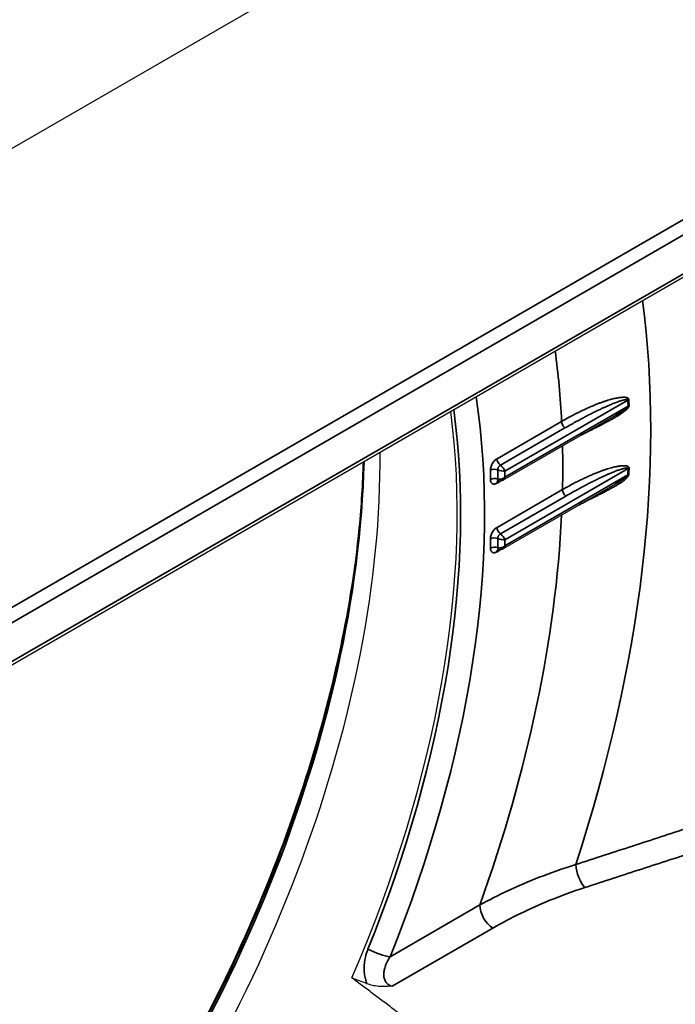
# Model space of a CAD drawing. Header units: millimetres. Extents: x 100 to 2070, y 30 to 1455.
# Tile 29 of 83: x 872 to 889, y 200 to 225. Entities that reach past the tile are written whole.
import ezdxf

# ---------------------------------------------------------------- set-up
doc = ezdxf.new("R2010")
doc.units = ezdxf.units.MM
doc.header["$LTSCALE"] = 5
doc.layers.add('_Sichtbarkanten', color=7, linetype='Continuous', lineweight=25)
doc.layers.add('Sichtbar schmal (ISO)', color=7, linetype='Continuous', lineweight=35)

msp = doc.modelspace()

# ---------------------------------------------------------------- linework, layer by layer
at = {"layer": '_Sichtbarkanten'}
for p, q in [((1084.457, 345.127), (662.385, 101.443)), ((680.027, 99.525), (1066.814, 322.837)), ((679.872, 97.918), (1066.866, 321.349)), ((884.331, 213.349), (887.307, 215.068)), ((884.331, 211.538), (887.29, 213.247)), ((880.696, 200.725), (880.696, 200.725))]:
    msp.add_line(p, q, dxfattribs=at)
for centre, major_axis, start_param, end_param in [((866.349, 202.812), (-11.864, -20.549), 1.772575, 2.499583), ((864.119, 204.099), (-12.002, -20.788), 1.348928, 2.366107)]:
    msp.add_ellipse(centre, major_axis=major_axis, ratio=0.57735, start_param=start_param, end_param=end_param, dxfattribs=at)
for points, knots in [([(880.642, 213.833), (880.626, 213.266), (880.59, 212.688), (880.321, 209.883), (879.817, 207.532), (878.273, 202.803), (877.233, 200.425), (874.761, 195.954), (873.342, 193.855), (871.788, 191.958)], [3.173863, 3.173863, 3.173863, 3.173863, 3.258118, 3.258118, 3.576411, 3.576411, 3.895004, 3.895004, 4.203953, 4.203953, 4.203953, 4.203953]), ([(884.22, 213.335), (884.215, 213.337), (884.21, 213.338), (884.202, 213.338), (884.2, 213.338), (884.198, 213.337), (884.198, 213.337), (884.198, 213.337)], [0, 0, 0, 0, 0.0070764, 0.0070764, 0.01293519, 0.01293519, 0.01576995, 0.01576995, 0.01576995, 0.01576995]), ([(884.331, 213.349), (884.316, 213.34), (884.298, 213.334), (884.265, 213.328), (884.248, 213.329), (884.228, 213.333), (884.224, 213.334), (884.22, 213.335)], [0, 0, 0, 0, 0.01085617, 0.01085617, 0.02063664, 0.02063664, 0.02316378, 0.02316378, 0.02316378, 0.02316378]), ([(884.22, 211.524), (884.215, 211.526), (884.21, 211.527), (884.202, 211.527), (884.2, 211.527), (884.198, 211.526), (884.198, 211.526), (884.198, 211.526)], [0, 0, 0, 0, 0.0070764, 0.0070764, 0.01293519, 0.01293519, 0.01576995, 0.01576995, 0.01576995, 0.01576995]), ([(884.331, 211.538), (884.316, 211.529), (884.298, 211.523), (884.265, 211.517), (884.248, 211.518), (884.228, 211.522), (884.224, 211.523), (884.22, 211.524)], [0, 0, 0, 0, 0.01085617, 0.01085617, 0.02063664, 0.02063664, 0.02316378, 0.02316378, 0.02316378, 0.02316378]), ([(880.425, 211.141), (880.138, 209.049), (879.607, 206.864), (878.027, 202.278), (876.932, 199.877), (874.469, 195.584), (873.15, 193.666), (871.718, 191.917)], [3.3116229, 3.3116229, 3.3116229, 3.3116229, 3.6026801, 3.6026801, 3.9221307, 3.9221307, 4.2038958, 4.2038958, 4.2038958, 4.2038958]), ([(880.743, 200.069), (880.677, 200.094), (880.612, 200.119), (880.546, 200.144), (880.481, 200.169), (880.415, 200.195), (880.35, 200.22)], [0, 0, 0, 0, 0.5, 0.5, 0.5, 1, 1, 1, 1]), ([(881.411, 200.002), (881.402, 200.001), (881.392, 200), (881.273, 199.988), (881.163, 199.987), (880.997, 200.003), (880.943, 200.012), (880.839, 200.036), (880.79, 200.051), (880.743, 200.069)], [-0.0057685, -0.0057685, -0.0057685, -0.0057685, 0, 0, 0.0667163, 0.0667163, 0.1000407, 0.1000407, 0.1331397, 0.1331397, 0.1331397, 0.1331397])]:
    msp.add_open_spline(points, degree=3, knots=knots, dxfattribs=at)
msp.add_rational_spline([(882.609, 198.518), (881.492, 199.36), (880.35, 200.22)], [1.00023596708, 1.00023894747, 1.0001792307], degree=2, dxfattribs=at)
at = {"layer": 'Sichtbar schmal (ISO)'}
for p, q in [((680.012, 99.516), (1066.75, 322.799)), ((1066.924, 322.495), (679.918, 99.057)), ((679.924, 98.033), (1066.918, 321.464)), ((887.629, 215.465), (884.387, 213.593)), ((884.387, 213.433), (887.634, 215.307)), ((885.881, 214.901), (884.176, 213.916)), ((885.97, 214.729), (884.264, 213.745)), ((884.001, 213.614), (884.001, 213.374)), ((884.194, 213.624), (884.194, 213.383)), ((887.634, 213.657), (884.387, 211.782)), ((884.387, 213.593), (884.387, 213.433)), ((884.176, 213.273), (884.275, 213.33)), ((884.387, 211.621), (887.629, 213.493)), ((885.904, 213.103), (884.176, 212.105)), ((885.992, 212.931), (884.264, 211.934)), ((884.001, 211.803), (884.001, 211.563)), ((884.194, 211.813), (884.194, 211.572)), ((884.387, 211.782), (884.387, 211.621)), ((884.176, 211.462), (884.275, 211.519)), ((881.354, 200.778), (883.721, 202.145)), ((881.411, 200.002), (884.069, 201.536))]:
    msp.add_line(p, q, dxfattribs=at)
for centre, major_axis, ratio, start_param, end_param in [((867.005, 202.433), (-15.01, -25.999), 0.57735, 1.920851, 2.500544), ((866.708, 202.604), (-13.578, -23.518), 0.57735, 2.411572, 2.500285), ((866.708, 202.604), (-12.12, -20.992), 0.57735, 1.809903, 2.517768), ((887.735, 215.403), (-0.15, -0.005), 0.600588, 5.250598, 5.47638), ((866.885, 202.502), (14.681, 25.428), 0.57735, 5.532221, 5.538917), ((866.888, 202.501), (14.697, 25.457), 0.57735, 5.532221, 5.538917), ((866.423, 202.769), (-11.874, -20.567), 0.57735, 1.809903, 2.503919), ((887.74, 215.246), (-0.15, -0.005), 0.596884, 5.254185, 5.479967), ((885.987, 214.84), (0.075, -0.13), 0.57735, 3.926991, 5.330339), ((866.708, 202.604), (-13.578, -23.518), 0.57735, 2.329862, 2.381926), ((863.461, 204.479), (12.172, 21.082), 0.57735, 4.438797, 5.469299), ((884.282, 213.855), (0.075, -0.13), 0.57735, 3.926991, 5.330339), ((884.107, 213.553), (0.15, 0), 0.57735, 0.952845, 2.356195), ((884.281, 213.654), (0.15, -0.034), 0.369028, 4.177147, 5.580288), ((884.281, 213.654), (-0.104, 0.113), 0.368974, 3.844404, 5.247741), ((866.885, 202.502), (14.681, 25.428), 0.57735, 5.456657, 5.463353), ((887.74, 213.594), (-0.15, 0.005), 0.561998, 5.291913, 5.517701), ((866.888, 202.501), (14.697, 25.457), 0.57735, 5.456657, 5.463353), ((884.107, 213.312), (0.15, 0), 0.57735, 0.952847, 2.356195), ((884.282, 213.212), (-0.075, 0.13), 0.57735, 0.078459, 0.785398), ((884.281, 213.494), (-0.144, -0.061), 0.711541, 0.658872, 2.06221), ((884.281, 213.494), (0.019, -0.155), 0.711445, 0.293845, 1.079131), ((887.735, 213.432), (-0.15, 0.005), 0.553122, 5.291741, 5.517523), ((886.01, 213.042), (0.075, -0.13), 0.57735, 3.926991, 5.330339), ((866.708, 202.604), (-13.578, -23.518), 0.57735, 1.874002, 2.300214), ((884.282, 212.044), (0.075, -0.13), 0.57735, 3.926991, 5.330339), ((884.107, 211.742), (0.15, 0), 0.57735, 0.952845, 2.356195), ((884.281, 211.843), (0.15, -0.034), 0.369028, 4.177147, 5.580288), ((884.281, 211.843), (-0.104, 0.113), 0.368974, 3.844404, 5.247741), ((884.107, 211.501), (0.15, 0), 0.57735, 0.952847, 2.356195), ((884.282, 211.401), (-0.075, 0.13), 0.57735, 0.078459, 0.785398), ((884.281, 211.683), (-0.144, -0.061), 0.711541, 0.658872, 2.06221), ((884.281, 211.683), (0.019, -0.155), 0.711445, 0.293845, 1.079131), ((863.247, 204.603), (-12.33, -21.356), 0.57735, 1.295062, 2.072628), ((886.499, 203.01), (-0.155, 0.475), 0.408433, 1.009725, 2.442589), ((884.075, 201.941), (-0.25, 0.433), 0.57735, 0.785398, 2.338741), ((881, 200.982), (-0.464, 0.187), 0.193375, 1.135025, 2.512426)]:
    msp.add_ellipse(centre, major_axis=major_axis, ratio=ratio, start_param=start_param, end_param=end_param, dxfattribs=at)
for points, knots in [([(887.656, 215.478), (887.656, 215.48), (887.655, 215.483), (887.655, 215.485), (887.654, 215.488), (887.654, 215.49), (887.653, 215.493), (887.652, 215.495), (887.65, 215.497), (887.649, 215.5), (887.648, 215.502), (887.646, 215.504), (887.644, 215.506), (887.642, 215.508), (887.64, 215.51), (887.638, 215.512), (887.635, 215.514), (887.633, 215.516), (887.63, 215.518), (887.627, 215.519), (887.624, 215.521), (887.621, 215.523), (887.617, 215.524), (887.614, 215.526), (887.61, 215.527), (887.606, 215.528), (887.601, 215.53), (887.597, 215.531), (887.592, 215.532), (887.587, 215.533), (887.582, 215.534), (887.577, 215.535), (887.571, 215.536), (887.565, 215.537), (887.559, 215.537), (887.553, 215.538), (887.546, 215.538), (887.539, 215.539), (887.532, 215.539), (887.524, 215.539), (887.517, 215.539), (887.508, 215.539), (887.5, 215.539), (887.491, 215.539), (887.481, 215.538), (887.471, 215.537), (887.461, 215.537), (887.451, 215.536), (887.439, 215.535), (887.428, 215.533), (887.416, 215.532), (887.403, 215.53), (887.39, 215.528), (887.376, 215.526), (887.361, 215.523), (887.346, 215.521), (887.33, 215.518), (887.313, 215.514), (887.296, 215.511), (887.278, 215.507), (887.259, 215.502), (887.24, 215.498), (887.221, 215.493), (887.201, 215.488), (887.18, 215.482), (887.159, 215.476), (887.137, 215.47), (887.115, 215.464), (887.092, 215.457), (887.068, 215.449), (887.044, 215.441), (887.02, 215.433), (886.994, 215.425), (886.968, 215.416), (886.942, 215.406), (886.914, 215.396), (886.886, 215.386), (886.857, 215.375), (886.827, 215.364), (886.797, 215.352), (886.766, 215.339), (886.734, 215.326), (886.702, 215.313), (886.668, 215.299), (886.634, 215.284), (886.6, 215.269), (886.565, 215.253), (886.528, 215.237), (886.492, 215.22), (886.455, 215.203), (886.416, 215.184), (886.378, 215.166), (886.338, 215.146), (886.296, 215.125), (886.255, 215.104), (886.212, 215.082), (886.167, 215.059), (886.122, 215.035), (886.076, 215.011), (886.029, 214.984), (885.981, 214.958), (885.932, 214.93), (885.881, 214.901)], [0, 0, 0, 0, 0.029412, 0.029412, 0.029412, 0.058824, 0.058824, 0.058824, 0.088235, 0.088235, 0.088235, 0.117647, 0.117647, 0.117647, 0.147059, 0.147059, 0.147059, 0.176471, 0.176471, 0.176471, 0.205882, 0.205882, 0.205882, 0.235294, 0.235294, 0.235294, 0.264706, 0.264706, 0.264706, 0.294118, 0.294118, 0.294118, 0.323529, 0.323529, 0.323529, 0.352941, 0.352941, 0.352941, 0.382353, 0.382353, 0.382353, 0.411765, 0.411765, 0.411765, 0.441176, 0.441176, 0.441176, 0.470588, 0.470588, 0.470588, 0.5, 0.5, 0.5, 0.529412, 0.529412, 0.529412, 0.558824, 0.558824, 0.558824, 0.588235, 0.588235, 0.588235, 0.617647, 0.617647, 0.617647, 0.647059, 0.647059, 0.647059, 0.676471, 0.676471, 0.676471, 0.705882, 0.705882, 0.705882, 0.735294, 0.735294, 0.735294, 0.764706, 0.764706, 0.764706, 0.794118, 0.794118, 0.794118, 0.823529, 0.823529, 0.823529, 0.852941, 0.852941, 0.852941, 0.882353, 0.882353, 0.882353, 0.911765, 0.911765, 0.911765, 0.941176, 0.941176, 0.941176, 0.970588, 0.970588, 0.970588, 1, 1, 1, 1]), ([(887.629, 215.465), (887.629, 215.466), (887.629, 215.467), (887.628, 215.468), (887.628, 215.469), (887.627, 215.47), (887.626, 215.471), (887.626, 215.472), (887.625, 215.473), (887.623, 215.474), (887.622, 215.475), (887.621, 215.475), (887.619, 215.476), (887.617, 215.477), (887.615, 215.477), (887.613, 215.478), (887.611, 215.478), (887.609, 215.478), (887.606, 215.479), (887.603, 215.479), (887.601, 215.479), (887.598, 215.479), (887.595, 215.479), (887.591, 215.479), (887.588, 215.479), (887.584, 215.478), (887.58, 215.478), (887.576, 215.477), (887.572, 215.477), (887.568, 215.476), (887.563, 215.476), (887.558, 215.475), (887.553, 215.474), (887.548, 215.473), (887.543, 215.472), (887.537, 215.471), (887.531, 215.469), (887.525, 215.468), (887.518, 215.467), (887.511, 215.465), (887.504, 215.463), (887.497, 215.461), (887.489, 215.459), (887.481, 215.457), (887.473, 215.454), (887.464, 215.452), (887.455, 215.449), (887.445, 215.446), (887.435, 215.443), (887.424, 215.439), (887.413, 215.436), (887.401, 215.432), (887.39, 215.428), (887.377, 215.423), (887.363, 215.419), (887.35, 215.414), (887.335, 215.409), (887.32, 215.403), (887.305, 215.397), (887.288, 215.391), (887.271, 215.384), (887.254, 215.377), (887.236, 215.37), (887.218, 215.363), (887.199, 215.355), (887.18, 215.347), (887.16, 215.339), (887.14, 215.33), (887.118, 215.321), (887.097, 215.312), (887.075, 215.302), (887.052, 215.292), (887.028, 215.281), (887.005, 215.271), (886.98, 215.259), (886.954, 215.247), (886.929, 215.236), (886.902, 215.223), (886.874, 215.21), (886.846, 215.196), (886.817, 215.182), (886.787, 215.168), (886.757, 215.153), (886.725, 215.137), (886.693, 215.121), (886.661, 215.105), (886.628, 215.088), (886.594, 215.071), (886.56, 215.053), (886.524, 215.035), (886.487, 215.015), (886.451, 214.996), (886.413, 214.976), (886.373, 214.954), (886.333, 214.933), (886.291, 214.91), (886.248, 214.887), (886.205, 214.863), (886.16, 214.838), (886.114, 214.812), (886.068, 214.786), (886.019, 214.758), (885.97, 214.729)], [0, 0, 0, 0, 0.029412, 0.029412, 0.029412, 0.058824, 0.058824, 0.058824, 0.088235, 0.088235, 0.088235, 0.117647, 0.117647, 0.117647, 0.147059, 0.147059, 0.147059, 0.176471, 0.176471, 0.176471, 0.205882, 0.205882, 0.205882, 0.235294, 0.235294, 0.235294, 0.264706, 0.264706, 0.264706, 0.294118, 0.294118, 0.294118, 0.323529, 0.323529, 0.323529, 0.352941, 0.352941, 0.352941, 0.382353, 0.382353, 0.382353, 0.411765, 0.411765, 0.411765, 0.441176, 0.441176, 0.441176, 0.470588, 0.470588, 0.470588, 0.5, 0.5, 0.5, 0.529412, 0.529412, 0.529412, 0.558824, 0.558824, 0.558824, 0.588235, 0.588235, 0.588235, 0.617647, 0.617647, 0.617647, 0.647059, 0.647059, 0.647059, 0.676471, 0.676471, 0.676471, 0.705882, 0.705882, 0.705882, 0.735294, 0.735294, 0.735294, 0.764706, 0.764706, 0.764706, 0.794118, 0.794118, 0.794118, 0.823529, 0.823529, 0.823529, 0.852941, 0.852941, 0.852941, 0.882353, 0.882353, 0.882353, 0.911765, 0.911765, 0.911765, 0.941176, 0.941176, 0.941176, 0.970588, 0.970588, 0.970588, 1, 1, 1, 1]), ([(886.374, 214.529), (886.378, 214.531), (886.382, 214.533), (886.385, 214.535), (886.421, 214.553), (886.455, 214.571), (886.488, 214.588), (886.52, 214.605), (886.552, 214.621), (886.583, 214.637), (886.613, 214.652), (886.643, 214.667), (886.671, 214.682), (886.7, 214.696), (886.727, 214.71), (886.753, 214.723), (886.779, 214.737), (886.805, 214.749), (886.829, 214.762), (886.853, 214.774), (886.876, 214.786), (886.899, 214.797), (886.921, 214.809), (886.942, 214.82), (886.963, 214.83), (886.984, 214.841), (887.003, 214.851), (887.022, 214.861), (887.041, 214.871), (887.06, 214.88), (887.077, 214.89), (887.095, 214.899), (887.112, 214.908), (887.128, 214.916), (887.144, 214.925), (887.16, 214.934), (887.175, 214.942), (887.19, 214.95), (887.205, 214.958), (887.219, 214.965), (887.233, 214.973), (887.246, 214.981), (887.259, 214.988), (887.272, 214.995), (887.284, 215.002), (887.296, 215.009), (887.308, 215.016), (887.32, 215.023), (887.331, 215.029), (887.342, 215.036), (887.352, 215.042), (887.362, 215.048), (887.373, 215.054), (887.382, 215.06), (887.392, 215.066), (887.401, 215.072), (887.41, 215.078), (887.419, 215.083), (887.428, 215.089), (887.436, 215.094), (887.444, 215.099), (887.452, 215.105), (887.46, 215.11), (887.467, 215.115), (887.475, 215.12), (887.482, 215.125), (887.489, 215.13), (887.496, 215.134), (887.502, 215.139), (887.508, 215.144), (887.514, 215.148), (887.52, 215.152), (887.526, 215.157), (887.532, 215.161), (887.537, 215.165), (887.542, 215.169), (887.547, 215.173), (887.552, 215.177), (887.557, 215.181), (887.561, 215.184), (887.566, 215.188), (887.57, 215.192), (887.574, 215.195), (887.578, 215.199), (887.581, 215.202), (887.585, 215.205), (887.589, 215.208), (887.592, 215.212), (887.595, 215.215), (887.599, 215.218), (887.602, 215.221), (887.605, 215.224), (887.607, 215.227), (887.61, 215.229), (887.613, 215.232), (887.615, 215.235), (887.618, 215.238), (887.62, 215.24), (887.623, 215.243), (887.625, 215.246), (887.627, 215.248), (887.629, 215.251), (887.631, 215.254), (887.634, 215.256), (887.636, 215.259), (887.637, 215.262), (887.639, 215.264), (887.641, 215.267), (887.643, 215.27), (887.645, 215.273), (887.647, 215.275), (887.648, 215.278), (887.65, 215.281), (887.651, 215.284), (887.653, 215.287), (887.654, 215.29), (887.656, 215.294), (887.657, 215.297), (887.658, 215.301), (887.659, 215.304), (887.66, 215.308), (887.661, 215.312), (887.661, 215.316), (887.661, 215.32)], [0.0885532, 0.0885532, 0.0885532, 0.0885532, 0.0909091, 0.0909091, 0.0909091, 0.1136364, 0.1136364, 0.1136364, 0.1363636, 0.1363636, 0.1363636, 0.1590909, 0.1590909, 0.1590909, 0.1818182, 0.1818182, 0.1818182, 0.2045455, 0.2045455, 0.2045455, 0.2272727, 0.2272727, 0.2272727, 0.25, 0.25, 0.25, 0.2727273, 0.2727273, 0.2727273, 0.2954545, 0.2954545, 0.2954545, 0.3181818, 0.3181818, 0.3181818, 0.3409091, 0.3409091, 0.3409091, 0.3636364, 0.3636364, 0.3636364, 0.3863636, 0.3863636, 0.3863636, 0.4090909, 0.4090909, 0.4090909, 0.4318182, 0.4318182, 0.4318182, 0.4545455, 0.4545455, 0.4545455, 0.4772727, 0.4772727, 0.4772727, 0.5, 0.5, 0.5, 0.5227273, 0.5227273, 0.5227273, 0.5454545, 0.5454545, 0.5454545, 0.5681818, 0.5681818, 0.5681818, 0.5909091, 0.5909091, 0.5909091, 0.6136364, 0.6136364, 0.6136364, 0.6363636, 0.6363636, 0.6363636, 0.6590909, 0.6590909, 0.6590909, 0.6818182, 0.6818182, 0.6818182, 0.7045455, 0.7045455, 0.7045455, 0.7272727, 0.7272727, 0.7272727, 0.75, 0.75, 0.75, 0.7727273, 0.7727273, 0.7727273, 0.7954545, 0.7954545, 0.7954545, 0.8181818, 0.8181818, 0.8181818, 0.8409091, 0.8409091, 0.8409091, 0.8636364, 0.8636364, 0.8636364, 0.8863636, 0.8863636, 0.8863636, 0.9090909, 0.9090909, 0.9090909, 0.9318182, 0.9318182, 0.9318182, 0.9545455, 0.9545455, 0.9545455, 0.9772727, 0.9772727, 0.9772727, 1, 1, 1, 1]), ([(887.307, 215.068), (887.318, 215.074), (887.328, 215.08), (887.338, 215.085), (887.348, 215.091), (887.357, 215.097), (887.366, 215.102), (887.376, 215.108), (887.385, 215.113), (887.393, 215.118), (887.402, 215.123), (887.41, 215.128), (887.418, 215.133), (887.425, 215.138), (887.433, 215.143), (887.44, 215.147), (887.448, 215.152), (887.454, 215.156), (887.461, 215.16), (887.468, 215.164), (887.474, 215.169), (887.48, 215.172), (887.487, 215.176), (887.492, 215.18), (887.498, 215.184), (887.504, 215.188), (887.509, 215.191), (887.514, 215.195), (887.519, 215.198), (887.524, 215.201), (887.528, 215.205), (887.533, 215.208), (887.537, 215.211), (887.541, 215.214), (887.546, 215.217), (887.549, 215.22), (887.553, 215.222), (887.557, 215.225), (887.56, 215.228), (887.564, 215.23), (887.567, 215.233), (887.57, 215.235), (887.573, 215.237), (887.576, 215.24), (887.579, 215.242), (887.582, 215.244), (887.584, 215.246), (887.587, 215.248), (887.589, 215.25), (887.592, 215.252), (887.594, 215.254), (887.596, 215.256), (887.598, 215.258), (887.601, 215.26), (887.603, 215.262), (887.605, 215.264), (887.607, 215.266), (887.608, 215.267), (887.61, 215.269), (887.612, 215.271), (887.614, 215.273), (887.615, 215.274), (887.617, 215.276), (887.619, 215.278), (887.62, 215.28), (887.622, 215.282), (887.623, 215.283), (887.625, 215.285), (887.626, 215.287), (887.627, 215.289), (887.629, 215.291), (887.63, 215.293), (887.631, 215.295), (887.632, 215.297), (887.633, 215.299), (887.634, 215.301), (887.634, 215.303), (887.635, 215.305), (887.634, 215.307)], [0.4096224, 0.4096224, 0.4096224, 0.4096224, 0.4318182, 0.4318182, 0.4318182, 0.4545455, 0.4545455, 0.4545455, 0.4772727, 0.4772727, 0.4772727, 0.5, 0.5, 0.5, 0.5227273, 0.5227273, 0.5227273, 0.5454545, 0.5454545, 0.5454545, 0.5681818, 0.5681818, 0.5681818, 0.5909091, 0.5909091, 0.5909091, 0.6136364, 0.6136364, 0.6136364, 0.6363636, 0.6363636, 0.6363636, 0.6590909, 0.6590909, 0.6590909, 0.6818182, 0.6818182, 0.6818182, 0.7045455, 0.7045455, 0.7045455, 0.7272727, 0.7272727, 0.7272727, 0.75, 0.75, 0.75, 0.7727273, 0.7727273, 0.7727273, 0.7954545, 0.7954545, 0.7954545, 0.8181818, 0.8181818, 0.8181818, 0.8409091, 0.8409091, 0.8409091, 0.8636364, 0.8636364, 0.8636364, 0.8863636, 0.8863636, 0.8863636, 0.9090909, 0.9090909, 0.9090909, 0.9318182, 0.9318182, 0.9318182, 0.9545455, 0.9545455, 0.9545455, 0.9772727, 0.9772727, 0.9772727, 1, 1, 1, 1]), ([(884.264, 213.745), (884.259, 213.742), (884.254, 213.739), (884.249, 213.735), (884.244, 213.731), (884.239, 213.727), (884.234, 213.721), (884.229, 213.716), (884.224, 213.709), (884.22, 213.703), (884.215, 213.697), (884.212, 213.69), (884.208, 213.683), (884.205, 213.677), (884.203, 213.67), (884.2, 213.664), (884.198, 213.657), (884.197, 213.65), (884.196, 213.643), (884.194, 213.637), (884.194, 213.63), (884.194, 213.624)], [0, 0, 0, 0, 0.1428571, 0.1428571, 0.1428571, 0.2857143, 0.2857143, 0.2857143, 0.4285714, 0.4285714, 0.4285714, 0.5714286, 0.5714286, 0.5714286, 0.7142857, 0.7142857, 0.7142857, 0.8571429, 0.8571429, 0.8571429, 0.9999998, 0.9999998, 0.9999998, 0.9999998]), ([(887.661, 213.668), (887.661, 213.671), (887.661, 213.673), (887.66, 213.676), (887.66, 213.679), (887.659, 213.681), (887.659, 213.684), (887.658, 213.687), (887.657, 213.689), (887.655, 213.692), (887.654, 213.694), (887.652, 213.697), (887.65, 213.699), (887.648, 213.701), (887.646, 213.704), (887.643, 213.706), (887.641, 213.708), (887.638, 213.71), (887.635, 213.712), (887.632, 213.714), (887.628, 213.715), (887.625, 213.717), (887.621, 213.719), (887.617, 213.72), (887.613, 213.722), (887.609, 213.723), (887.604, 213.725), (887.599, 213.726), (887.594, 213.727), (887.589, 213.728), (887.583, 213.729), (887.577, 213.73), (887.571, 213.731), (887.564, 213.732), (887.558, 213.732), (887.551, 213.733), (887.543, 213.733), (887.536, 213.733), (887.528, 213.734), (887.519, 213.734), (887.511, 213.733), (887.502, 213.733), (887.492, 213.733), (887.482, 213.732), (887.472, 213.732), (887.46, 213.731), (887.449, 213.73), (887.437, 213.728), (887.424, 213.727), (887.411, 213.725), (887.398, 213.723), (887.383, 213.721), (887.368, 213.718), (887.352, 213.715), (887.336, 213.712), (887.319, 213.709), (887.301, 213.705), (887.282, 213.701), (887.264, 213.697), (887.244, 213.692), (887.224, 213.687), (887.204, 213.681), (887.183, 213.676), (887.161, 213.669), (887.139, 213.663), (887.116, 213.656), (887.092, 213.649), (887.068, 213.642), (887.044, 213.634), (887.018, 213.625), (886.993, 213.616), (886.966, 213.607), (886.938, 213.597), (886.911, 213.587), (886.882, 213.576), (886.852, 213.565), (886.822, 213.553), (886.79, 213.541), (886.758, 213.527), (886.726, 213.514), (886.692, 213.5), (886.658, 213.485), (886.624, 213.47), (886.589, 213.455), (886.553, 213.438), (886.517, 213.422), (886.479, 213.405), (886.441, 213.386), (886.402, 213.368), (886.362, 213.348), (886.321, 213.328), (886.279, 213.307), (886.236, 213.285), (886.191, 213.261), (886.146, 213.238), (886.1, 213.213), (886.052, 213.187), (886.004, 213.16), (885.955, 213.133), (885.904, 213.103)], [0, 0, 0, 0, 0.030303, 0.030303, 0.030303, 0.0606061, 0.0606061, 0.0606061, 0.0909091, 0.0909091, 0.0909091, 0.1212121, 0.1212121, 0.1212121, 0.1515152, 0.1515152, 0.1515152, 0.1818182, 0.1818182, 0.1818182, 0.2121212, 0.2121212, 0.2121212, 0.2424242, 0.2424242, 0.2424242, 0.2727273, 0.2727273, 0.2727273, 0.3030303, 0.3030303, 0.3030303, 0.3333333, 0.3333333, 0.3333333, 0.3636364, 0.3636364, 0.3636364, 0.3939394, 0.3939394, 0.3939394, 0.4242424, 0.4242424, 0.4242424, 0.4545455, 0.4545455, 0.4545455, 0.4848485, 0.4848485, 0.4848485, 0.5151515, 0.5151515, 0.5151515, 0.5454545, 0.5454545, 0.5454545, 0.5757576, 0.5757576, 0.5757576, 0.6060606, 0.6060606, 0.6060606, 0.6363636, 0.6363636, 0.6363636, 0.6666667, 0.6666667, 0.6666667, 0.6969697, 0.6969697, 0.6969697, 0.7272727, 0.7272727, 0.7272727, 0.7575758, 0.7575758, 0.7575758, 0.7878788, 0.7878788, 0.7878788, 0.8181818, 0.8181818, 0.8181818, 0.8484848, 0.8484848, 0.8484848, 0.8787879, 0.8787879, 0.8787879, 0.9090909, 0.9090909, 0.9090909, 0.9393939, 0.9393939, 0.9393939, 0.969697, 0.969697, 0.969697, 1, 1, 1, 1]), ([(887.634, 213.657), (887.635, 213.658), (887.634, 213.659), (887.634, 213.661), (887.634, 213.662), (887.633, 213.663), (887.632, 213.664), (887.632, 213.665), (887.631, 213.666), (887.629, 213.667), (887.628, 213.668), (887.627, 213.669), (887.625, 213.67), (887.623, 213.671), (887.621, 213.671), (887.619, 213.672), (887.617, 213.672), (887.614, 213.672), (887.611, 213.673), (887.609, 213.673), (887.606, 213.673), (887.602, 213.673), (887.599, 213.673), (887.596, 213.673), (887.592, 213.673), (887.588, 213.672), (887.584, 213.672), (887.579, 213.672), (887.575, 213.671), (887.57, 213.67), (887.565, 213.669), (887.56, 213.669), (887.554, 213.668), (887.548, 213.666), (887.543, 213.665), (887.536, 213.664), (887.53, 213.662), (887.523, 213.661), (887.516, 213.659), (887.508, 213.657), (887.5, 213.655), (887.492, 213.653), (887.483, 213.65), (887.474, 213.648), (887.465, 213.645), (887.455, 213.642), (887.445, 213.639), (887.434, 213.635), (887.422, 213.631), (887.411, 213.628), (887.398, 213.623), (887.385, 213.619), (887.372, 213.614), (887.357, 213.609), (887.342, 213.603), (887.327, 213.598), (887.311, 213.592), (887.294, 213.585), (887.277, 213.578), (887.259, 213.572), (887.241, 213.564), (887.222, 213.557), (887.203, 213.549), (887.183, 213.54), (887.163, 213.532), (887.142, 213.523), (887.12, 213.513), (887.098, 213.504), (887.076, 213.494), (887.052, 213.483), (887.029, 213.473), (887.004, 213.462), (886.978, 213.45), (886.953, 213.438), (886.926, 213.425), (886.898, 213.412), (886.87, 213.399), (886.841, 213.385), (886.811, 213.37), (886.781, 213.355), (886.749, 213.34), (886.717, 213.324), (886.685, 213.308), (886.652, 213.291), (886.618, 213.273), (886.584, 213.256), (886.548, 213.237), (886.512, 213.218), (886.475, 213.199), (886.437, 213.179), (886.397, 213.157), (886.357, 213.136), (886.316, 213.113), (886.272, 213.089), (886.229, 213.066), (886.184, 213.041), (886.138, 213.014), (886.091, 212.988), (886.043, 212.96), (885.992, 212.931)], [0, 0, 0, 0, 0.030303, 0.030303, 0.030303, 0.0606061, 0.0606061, 0.0606061, 0.0909091, 0.0909091, 0.0909091, 0.1212121, 0.1212121, 0.1212121, 0.1515152, 0.1515152, 0.1515152, 0.1818182, 0.1818182, 0.1818182, 0.2121212, 0.2121212, 0.2121212, 0.2424242, 0.2424242, 0.2424242, 0.2727273, 0.2727273, 0.2727273, 0.3030303, 0.3030303, 0.3030303, 0.3333333, 0.3333333, 0.3333333, 0.3636364, 0.3636364, 0.3636364, 0.3939394, 0.3939394, 0.3939394, 0.4242424, 0.4242424, 0.4242424, 0.4545455, 0.4545455, 0.4545455, 0.4848485, 0.4848485, 0.4848485, 0.5151515, 0.5151515, 0.5151515, 0.5454545, 0.5454545, 0.5454545, 0.5757576, 0.5757576, 0.5757576, 0.6060606, 0.6060606, 0.6060606, 0.6363636, 0.6363636, 0.6363636, 0.6666667, 0.6666667, 0.6666667, 0.6969697, 0.6969697, 0.6969697, 0.7272727, 0.7272727, 0.7272727, 0.7575758, 0.7575758, 0.7575758, 0.7878788, 0.7878788, 0.7878788, 0.8181818, 0.8181818, 0.8181818, 0.8484848, 0.8484848, 0.8484848, 0.8787879, 0.8787879, 0.8787879, 0.9090909, 0.9090909, 0.9090909, 0.9393939, 0.9393939, 0.9393939, 0.969697, 0.969697, 0.969697, 1, 1, 1, 1]), ([(884.194, 213.383), (884.194, 213.378), (884.194, 213.373), (884.195, 213.368), (884.196, 213.363), (884.198, 213.358), (884.2, 213.353), (884.202, 213.349), (884.205, 213.345), (884.208, 213.342), (884.212, 213.339), (884.215, 213.337), (884.22, 213.335), (884.22, 213.335), (884.22, 213.335), (884.22, 213.335)], [0, 0, 0, 0, 0.1428571, 0.1428571, 0.1428571, 0.2857143, 0.2857143, 0.2857143, 0.4285714, 0.4285714, 0.4285714, 0.5714286, 0.5714286, 0.5714286, 0.5795395, 0.5795395, 0.5795395, 0.5795395]), ([(886.341, 212.698), (886.343, 212.7), (886.346, 212.701), (886.349, 212.703), (886.388, 212.723), (886.427, 212.743), (886.465, 212.763), (886.503, 212.782), (886.54, 212.801), (886.575, 212.82), (886.611, 212.838), (886.645, 212.855), (886.678, 212.872), (886.711, 212.888), (886.742, 212.904), (886.772, 212.919), (886.801, 212.934), (886.829, 212.948), (886.856, 212.962), (886.882, 212.975), (886.908, 212.988), (886.932, 213.001), (886.956, 213.013), (886.979, 213.025), (887.001, 213.036), (887.023, 213.048), (887.044, 213.059), (887.064, 213.069), (887.085, 213.08), (887.104, 213.09), (887.122, 213.1), (887.141, 213.11), (887.158, 213.119), (887.175, 213.129), (887.192, 213.138), (887.208, 213.147), (887.224, 213.155), (887.239, 213.164), (887.254, 213.172), (887.268, 213.18), (887.282, 213.188), (887.295, 213.196), (887.308, 213.203), (887.321, 213.211), (887.333, 213.218), (887.345, 213.225), (887.357, 213.232), (887.368, 213.239), (887.379, 213.246), (887.39, 213.252), (887.4, 213.259), (887.41, 213.265), (887.42, 213.272), (887.43, 213.278), (887.439, 213.285), (887.449, 213.291), (887.458, 213.297), (887.467, 213.303), (887.476, 213.309), (887.484, 213.315), (887.492, 213.321), (887.5, 213.327), (887.508, 213.332), (887.515, 213.338), (887.523, 213.343), (887.53, 213.349), (887.536, 213.354), (887.543, 213.359), (887.55, 213.365), (887.556, 213.37), (887.562, 213.375), (887.568, 213.38), (887.573, 213.385), (887.579, 213.39), (887.584, 213.395), (887.589, 213.4), (887.594, 213.404), (887.599, 213.409), (887.603, 213.413), (887.607, 213.418), (887.611, 213.422), (887.614, 213.426), (887.618, 213.43), (887.621, 213.434), (887.624, 213.437), (887.627, 213.441), (887.63, 213.445), (887.632, 213.448), (887.635, 213.452), (887.637, 213.455), (887.639, 213.458), (887.641, 213.461), (887.643, 213.464), (887.644, 213.467), (887.646, 213.47), (887.647, 213.473), (887.648, 213.476), (887.65, 213.479), (887.651, 213.481), (887.652, 213.484), (887.653, 213.487), (887.654, 213.49), (887.654, 213.494), (887.655, 213.497), (887.655, 213.5), (887.656, 213.504)], [0.1034054, 0.1034054, 0.1034054, 0.1034054, 0.1052632, 0.1052632, 0.1052632, 0.1315789, 0.1315789, 0.1315789, 0.1578947, 0.1578947, 0.1578947, 0.1842105, 0.1842105, 0.1842105, 0.2105263, 0.2105263, 0.2105263, 0.2368421, 0.2368421, 0.2368421, 0.2631579, 0.2631579, 0.2631579, 0.2894737, 0.2894737, 0.2894737, 0.3157895, 0.3157895, 0.3157895, 0.3421053, 0.3421053, 0.3421053, 0.3684211, 0.3684211, 0.3684211, 0.3947368, 0.3947368, 0.3947368, 0.4210526, 0.4210526, 0.4210526, 0.4473684, 0.4473684, 0.4473684, 0.4736842, 0.4736842, 0.4736842, 0.5, 0.5, 0.5, 0.5263158, 0.5263158, 0.5263158, 0.5526316, 0.5526316, 0.5526316, 0.5789474, 0.5789474, 0.5789474, 0.6052632, 0.6052632, 0.6052632, 0.6315789, 0.6315789, 0.6315789, 0.6578947, 0.6578947, 0.6578947, 0.6842105, 0.6842105, 0.6842105, 0.7105263, 0.7105263, 0.7105263, 0.7368421, 0.7368421, 0.7368421, 0.7631579, 0.7631579, 0.7631579, 0.7894737, 0.7894737, 0.7894737, 0.8157895, 0.8157895, 0.8157895, 0.8421053, 0.8421053, 0.8421053, 0.8684211, 0.8684211, 0.8684211, 0.8947368, 0.8947368, 0.8947368, 0.9210526, 0.9210526, 0.9210526, 0.9473684, 0.9473684, 0.9473684, 0.9736842, 0.9736842, 0.9736842, 1, 1, 1, 1]), ([(887.29, 213.247), (887.299, 213.252), (887.307, 213.257), (887.316, 213.261), (887.327, 213.268), (887.338, 213.275), (887.349, 213.281), (887.36, 213.287), (887.37, 213.294), (887.38, 213.299), (887.39, 213.305), (887.399, 213.311), (887.408, 213.317), (887.417, 213.322), (887.426, 213.328), (887.435, 213.333), (887.443, 213.338), (887.451, 213.344), (887.459, 213.349), (887.467, 213.354), (887.475, 213.359), (887.482, 213.364), (887.489, 213.368), (887.496, 213.373), (887.503, 213.377), (887.51, 213.382), (887.516, 213.386), (887.522, 213.39), (887.528, 213.395), (887.534, 213.399), (887.539, 213.403), (887.545, 213.407), (887.55, 213.411), (887.555, 213.415), (887.56, 213.418), (887.565, 213.422), (887.569, 213.425), (887.574, 213.429), (887.578, 213.432), (887.582, 213.435), (887.585, 213.439), (887.589, 213.442), (887.592, 213.444), (887.595, 213.447), (887.598, 213.45), (887.601, 213.452), (887.603, 213.455), (887.606, 213.457), (887.608, 213.46), (887.61, 213.462), (887.612, 213.464), (887.614, 213.466), (887.616, 213.468), (887.617, 213.47), (887.619, 213.472), (887.62, 213.474), (887.621, 213.476), (887.623, 213.477), (887.624, 213.479), (887.625, 213.481), (887.626, 213.482), (887.627, 213.484), (887.627, 213.486), (887.628, 213.488), (887.629, 213.489), (887.629, 213.491), (887.629, 213.493)], [0.4289723, 0.4289723, 0.4289723, 0.4289723, 0.4473684, 0.4473684, 0.4473684, 0.4736842, 0.4736842, 0.4736842, 0.5, 0.5, 0.5, 0.5263158, 0.5263158, 0.5263158, 0.5526316, 0.5526316, 0.5526316, 0.5789474, 0.5789474, 0.5789474, 0.6052632, 0.6052632, 0.6052632, 0.6315789, 0.6315789, 0.6315789, 0.6578947, 0.6578947, 0.6578947, 0.6842105, 0.6842105, 0.6842105, 0.7105263, 0.7105263, 0.7105263, 0.7368421, 0.7368421, 0.7368421, 0.7631579, 0.7631579, 0.7631579, 0.7894737, 0.7894737, 0.7894737, 0.8157895, 0.8157895, 0.8157895, 0.8421053, 0.8421053, 0.8421053, 0.8684211, 0.8684211, 0.8684211, 0.8947368, 0.8947368, 0.8947368, 0.9210526, 0.9210526, 0.9210526, 0.9473684, 0.9473684, 0.9473684, 0.9736842, 0.9736842, 0.9736842, 1, 1, 1, 1]), ([(884.264, 211.934), (884.259, 211.931), (884.254, 211.928), (884.249, 211.924), (884.244, 211.92), (884.239, 211.916), (884.234, 211.91), (884.229, 211.905), (884.224, 211.898), (884.22, 211.892), (884.215, 211.885), (884.212, 211.879), (884.208, 211.872), (884.205, 211.866), (884.203, 211.859), (884.2, 211.852), (884.198, 211.846), (884.197, 211.839), (884.196, 211.832), (884.194, 211.826), (884.194, 211.819), (884.194, 211.813)], [0, 0, 0, 0, 0.1428571, 0.1428571, 0.1428571, 0.2857143, 0.2857143, 0.2857143, 0.4285714, 0.4285714, 0.4285714, 0.5714286, 0.5714286, 0.5714286, 0.7142857, 0.7142857, 0.7142857, 0.8571429, 0.8571429, 0.8571429, 0.9999998, 0.9999998, 0.9999998, 0.9999998]), ([(884.194, 211.572), (884.194, 211.567), (884.194, 211.562), (884.195, 211.557), (884.196, 211.552), (884.198, 211.547), (884.2, 211.542), (884.202, 211.538), (884.205, 211.534), (884.208, 211.531), (884.212, 211.528), (884.215, 211.526), (884.22, 211.524), (884.22, 211.524), (884.22, 211.524), (884.22, 211.524)], [0, 0, 0, 0, 0.1428571, 0.1428571, 0.1428571, 0.2857143, 0.2857143, 0.2857143, 0.4285714, 0.4285714, 0.4285714, 0.5714286, 0.5714286, 0.5714286, 0.5795395, 0.5795395, 0.5795395, 0.5795395]), ([(886.252, 203.209), (886.753, 203.373), (887.259, 203.539), (887.753, 203.7), (888.247, 203.861), (888.73, 204.018), (889.249, 204.186), (889.769, 204.355), (890.324, 204.534), (890.901, 204.72)], [0, 0, 0, 0, 0.3333333, 0.3333333, 0.3333333, 0.6666667, 0.6666667, 0.6666667, 1, 1, 1, 1]), ([(886.493, 202.605), (886.994, 202.768), (887.499, 202.933), (887.993, 203.093), (888.487, 203.253), (888.969, 203.409), (889.488, 203.577), (890.007, 203.744), (890.563, 203.923), (891.139, 204.108)], [0, 0, 0, 0, 0.3333333, 0.3333333, 0.3333333, 0.6666667, 0.6666667, 0.6666667, 1, 1, 1, 1]), ([(883.721, 202.145), (883.965, 202.279), (884.221, 202.409), (884.48, 202.53), (884.739, 202.65), (884.999, 202.762), (885.291, 202.875), (885.582, 202.988), (885.905, 203.102), (886.252, 203.209)], [0, 0, 0, 0, 0.3333333, 0.3333333, 0.3333333, 0.6666667, 0.6666667, 0.6666667, 1, 1, 1, 1]), ([(884.069, 201.536), (884.303, 201.671), (884.548, 201.801), (884.796, 201.922), (885.044, 202.043), (885.294, 202.155), (885.573, 202.269), (885.852, 202.382), (886.161, 202.497), (886.493, 202.605)], [0, 0, 0, 0, 0.3333333, 0.3333333, 0.3333333, 0.6666667, 0.6666667, 0.6666667, 1, 1, 1, 1]), ([(880.772, 200.98), (880.749, 200.924), (880.712, 200.813), (880.679, 200.648), (880.667, 200.488), (880.675, 200.336), (880.7, 200.194), (880.727, 200.109), (880.743, 200.069)], [0.0000001, 0.0000001, 0.0000001, 0.0000001, 0.1666667, 0.3333333, 0.5, 0.6666667, 0.8333333, 0.9999992, 0.9999992, 0.9999992, 0.9999992]), ([(881.354, 200.778), (881.347, 200.767), (881.34, 200.757), (881.334, 200.746), (881.317, 200.719), (881.301, 200.691), (881.287, 200.663), (881.28, 200.651), (881.274, 200.638), (881.268, 200.625), (881.257, 200.601), (881.247, 200.577), (881.238, 200.553), (881.232, 200.538), (881.227, 200.523), (881.223, 200.509), (881.216, 200.488), (881.211, 200.468), (881.206, 200.449), (881.202, 200.432), (881.199, 200.416), (881.196, 200.401), (881.194, 200.384), (881.192, 200.368), (881.19, 200.353), (881.189, 200.335), (881.188, 200.319), (881.189, 200.303), (881.189, 200.291), (881.189, 200.279), (881.19, 200.267), (881.192, 200.25), (881.194, 200.234), (881.198, 200.218), (881.2, 200.21), (881.202, 200.201), (881.204, 200.193), (881.209, 200.176), (881.216, 200.16), (881.223, 200.145), (881.226, 200.139), (881.229, 200.133), (881.233, 200.127), (881.242, 200.111), (881.253, 200.096), (881.266, 200.083), (881.269, 200.079), (881.273, 200.076), (881.276, 200.072), (881.291, 200.058), (881.307, 200.046), (881.326, 200.035), (881.329, 200.033), (881.332, 200.031), (881.335, 200.03), (881.356, 200.019), (881.379, 200.01), (881.405, 200.003), (881.407, 200.003), (881.409, 200.002), (881.411, 200.002)], [0.0000002, 0.0000002, 0.0000002, 0.0000002, 0.0271265, 0.0271265, 0.0271265, 0.1, 0.1, 0.1, 0.1340854, 0.1340854, 0.1340854, 0.2, 0.2, 0.2, 0.2416675, 0.2416675, 0.2416675, 0.3, 0.3, 0.3, 0.3488419, 0.3488419, 0.3488419, 0.4, 0.4, 0.4, 0.4566187, 0.4566187, 0.4566187, 0.5, 0.5, 0.5, 0.563892, 0.563892, 0.563892, 0.6, 0.6, 0.6, 0.6706682, 0.6706682, 0.6706682, 0.7, 0.7, 0.7, 0.7787575, 0.7787575, 0.7787575, 0.8, 0.8, 0.8, 0.8859904, 0.8859904, 0.8859904, 0.9, 0.9, 0.9, 0.992824, 0.992824, 0.992824, 0.999994, 0.999994, 0.999994, 0.999994])]:
    msp.add_open_spline(points, degree=3, knots=knots, dxfattribs=at)
for points in [[(884.176, 213.916), (884.164, 213.91), (884.141, 213.894), (884.103, 213.859), (884.066, 213.811), (884.038, 213.762), (884.018, 213.713), (884.004, 213.662), (884.001, 213.63), (884.001, 213.614)], [(884.001, 213.374), (884.001, 213.36), (884.004, 213.335), (884.015, 213.298), (884.038, 213.268), (884.067, 213.252), (884.099, 213.247), (884.136, 213.254), (884.162, 213.265), (884.176, 213.273)], [(884.176, 212.105), (884.164, 212.099), (884.141, 212.083), (884.103, 212.048), (884.066, 212), (884.038, 211.951), (884.018, 211.902), (884.004, 211.851), (884.001, 211.819), (884.001, 211.803)], [(884.001, 211.563), (884.001, 211.549), (884.004, 211.524), (884.015, 211.487), (884.038, 211.457), (884.067, 211.441), (884.099, 211.436), (884.136, 211.443), (884.162, 211.454), (884.176, 211.462)]]:
    msp.add_open_spline(points, degree=3, dxfattribs=at)

doc.saveas('drawing.dxf')
